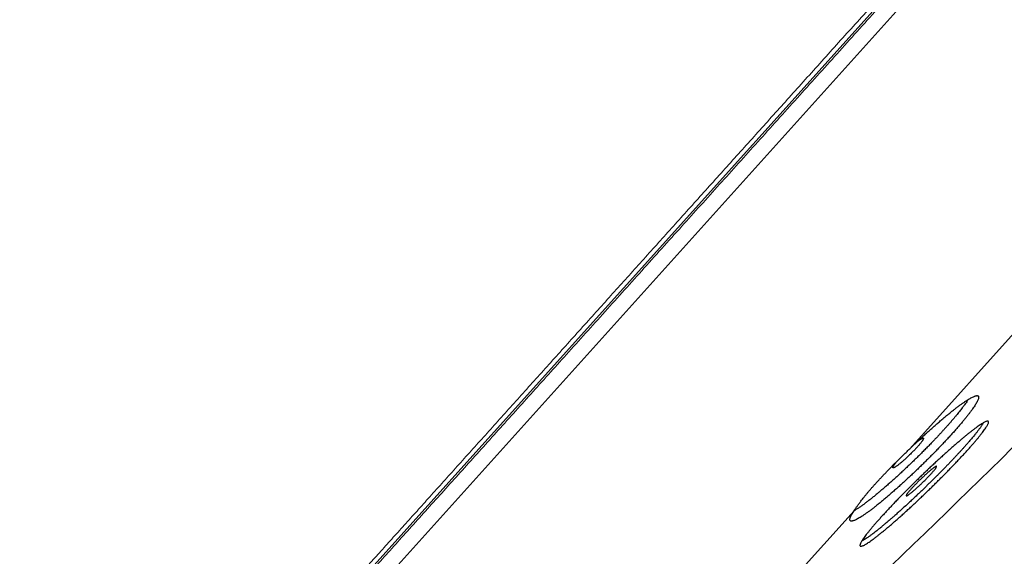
# Model space of a CAD drawing. Header units: millimetres. Extents: x 8 to 587, y 12 to 540.
# Tile 248 of 256: x 534 to 557, y 478 to 490. Entities that reach past the tile are written whole.
import ezdxf

# ---------------------------------------------------------------- set-up
doc = ezdxf.new("R2010")
doc.units = ezdxf.units.MM

msp = doc.modelspace()

# ---------------------------------------------------------------- linework, layer by layer
at = {"color": 7, "linetype": 'Continuous', "lineweight": 30}
msp.add_line((533.908, 468.412), (584.025, 524.073), dxfattribs=at)
at = {"color": 252, "linetype": 'Continuous', "lineweight": 0}
for p, q in [((534.184, 468.095), (584.369, 523.831)), ((554.772, 480.305), (558.427, 484.364)), ((550.318, 475.358), (553.457, 478.844))]:
    msp.add_line(p, q, dxfattribs=at)
at = {"color": 7, "linetype": 'Continuous', "lineweight": 30}
msp.add_arc((396.383, 642.634), 228.478, 311.11221, 316.9049, dxfattribs=at)
at = {"color": 252, "linetype": 'Continuous', "lineweight": 0}
for points, knots in [([(533.8, 468.442), (533.8, 468.442), (533.801, 468.443), (533.811, 468.454), (533.826, 468.47), (533.846, 468.493), (533.873, 468.523), (533.906, 468.559), (533.944, 468.602), (533.99, 468.652), (534.042, 468.71), (534.101, 468.776), (534.167, 468.849), (534.239, 468.93), (534.318, 469.017), (534.403, 469.112), (534.494, 469.213), (534.592, 469.322), (534.696, 469.437), (534.807, 469.56), (534.924, 469.69), (535.044, 469.824), (535.168, 469.961), (535.295, 470.102), (535.428, 470.25), (535.566, 470.403), (535.71, 470.563), (535.859, 470.729), (536.015, 470.902), (536.177, 471.082), (536.344, 471.267), (536.516, 471.458), (536.693, 471.655), (536.876, 471.858), (537.067, 472.07), (537.266, 472.292), (537.475, 472.523), (537.688, 472.76), (537.907, 473.003), (538.132, 473.253), (538.362, 473.508), (538.597, 473.77), (538.838, 474.037), (539.084, 474.31), (539.335, 474.589), (539.591, 474.873), (539.847, 475.158), (540.103, 475.442), (540.358, 475.725), (540.617, 476.013), (540.881, 476.306), (541.15, 476.604), (541.424, 476.909), (541.703, 477.219), (541.987, 477.534), (542.274, 477.853), (542.565, 478.177), (542.861, 478.505), (543.16, 478.837), (543.467, 479.178), (543.784, 479.53), (544.109, 479.891), (544.438, 480.256), (544.77, 480.625), (545.107, 480.999), (545.446, 481.376), (545.79, 481.758), (546.137, 482.143), (546.487, 482.532), (546.84, 482.924), (547.197, 483.32), (547.549, 483.712), (547.898, 484.099), (548.242, 484.482), (548.589, 484.867), (548.938, 485.254), (549.291, 485.646), (549.647, 486.042), (550.008, 486.442), (550.37, 486.845), (550.734, 487.249), (551.1, 487.656), (551.469, 488.065), (551.838, 488.475), (552.216, 488.895), (552.601, 489.322), (552.993, 489.758), (553.387, 490.196), (553.783, 490.635), (554.18, 491.076), (554.578, 491.518), (554.977, 491.961), (555.377, 492.406), (555.778, 492.851), (556.18, 493.298), (556.583, 493.745), (556.979, 494.184), (557.367, 494.616), (557.748, 495.039), (558.129, 495.462), (558.511, 495.886), (558.894, 496.311), (559.278, 496.739), (559.665, 497.167), (560.051, 497.596), (560.436, 498.024), (560.822, 498.452), (561.207, 498.88), (561.591, 499.307), (561.981, 499.74), (562.376, 500.179), (562.776, 500.623), (563.175, 501.067), (563.574, 501.509), (563.971, 501.95), (564.366, 502.389), (564.76, 502.827), (565.153, 503.263), (565.544, 503.697), (565.933, 504.13), (566.321, 504.56), (566.699, 504.98), (567.068, 505.39), (567.428, 505.789), (567.786, 506.187), (568.141, 506.582), (568.496, 506.976), (568.851, 507.37), (569.204, 507.762), (569.555, 508.152), (569.903, 508.539), (570.249, 508.923), (570.592, 509.304), (570.933, 509.682), (571.275, 510.063), (571.621, 510.446), (571.968, 510.831), (572.311, 511.213), (572.652, 511.591), (572.988, 511.965), (573.321, 512.334), (573.65, 512.7), (573.976, 513.061), (574.297, 513.418), (574.615, 513.771), (574.928, 514.119), (575.231, 514.456), (575.525, 514.782), (575.808, 515.097), (576.088, 515.408), (576.364, 515.714), (576.637, 516.017), (576.907, 516.317), (577.174, 516.613), (577.436, 516.905), (577.694, 517.191), (577.948, 517.473), (578.197, 517.749), (578.441, 518.021), (578.685, 518.292), (578.927, 518.561), (579.169, 518.829), (579.404, 519.091), (579.635, 519.346), (579.86, 519.596), (580.079, 519.84), (580.293, 520.078), (580.502, 520.31), (580.705, 520.535), (580.902, 520.754), (581.094, 520.967), (581.276, 521.169), (581.449, 521.361), (581.613, 521.544), (581.773, 521.721), (581.927, 521.892), (582.076, 522.058), (582.221, 522.218), (582.36, 522.373), (582.494, 522.522), (582.622, 522.665), (582.745, 522.801), (582.862, 522.931), (582.974, 523.055), (583.081, 523.174), (583.184, 523.289), (583.283, 523.398), (583.374, 523.5), (583.46, 523.595), (583.539, 523.683), (583.612, 523.764), (583.678, 523.837), (583.738, 523.904), (583.792, 523.963), (583.839, 524.015), (583.879, 524.06), (583.913, 524.097), (583.939, 524.127), (583.959, 524.15), (583.974, 524.166), (583.983, 524.176), (583.984, 524.177), (583.985, 524.177)], [0, 0, 0, 0, 0.0049, 0.0098, 0.0147, 0.0196, 0.0245, 0.0294, 0.0343, 0.0392, 0.0443334, 0.0494667, 0.0546, 0.0597333, 0.0648667, 0.07, 0.0751333, 0.0802667, 0.0854, 0.0905333, 0.0956667, 0.1008, 0.10564, 0.11048, 0.11532, 0.12016, 0.125, 0.1299, 0.1348, 0.1397, 0.1446, 0.1495, 0.1544, 0.1593, 0.1642, 0.1693334, 0.1744667, 0.1796, 0.1847334, 0.1898667, 0.195, 0.2001334, 0.2052667, 0.2104, 0.2155334, 0.2206667, 0.2258, 0.23064, 0.23548, 0.24032, 0.24516, 0.25, 0.2549, 0.2598, 0.2647, 0.2696, 0.2745, 0.2794, 0.2843001, 0.2892001, 0.2943334, 0.2994667, 0.3046, 0.3097334, 0.3148667, 0.32, 0.3251334, 0.3302667, 0.3354, 0.3405334, 0.3456667, 0.3508, 0.35564, 0.36048, 0.36532, 0.37016, 0.375, 0.3799001, 0.3848001, 0.3897001, 0.3946001, 0.3995001, 0.4044001, 0.4093001, 0.4142001, 0.4193334, 0.4244667, 0.4296001, 0.4347334, 0.4398667, 0.4450001, 0.4501334, 0.4552667, 0.4604001, 0.4655334, 0.4706667, 0.4758, 0.4806401, 0.4854801, 0.4903201, 0.4951601, 0.5000001, 0.5049001, 0.5098001, 0.5147001, 0.5196001, 0.5245001, 0.5294001, 0.5343001, 0.5392001, 0.5443334, 0.5494668, 0.5546001, 0.5597334, 0.5648667, 0.5700001, 0.5751334, 0.5802667, 0.5854001, 0.5905334, 0.5956667, 0.6008001, 0.6056401, 0.6104801, 0.6153201, 0.6201601, 0.6250001, 0.6299001, 0.6348001, 0.6397001, 0.6446001, 0.6495001, 0.6544001, 0.6593001, 0.6642001, 0.6693334, 0.6744668, 0.6796001, 0.6847334, 0.6898668, 0.6950001, 0.7001334, 0.7052668, 0.7104001, 0.7155334, 0.7206667, 0.7258001, 0.7306401, 0.7354801, 0.7403201, 0.7451601, 0.7500001, 0.7549001, 0.7598001, 0.7647001, 0.7696001, 0.7745001, 0.7794001, 0.7843001, 0.7892001, 0.7943335, 0.7994668, 0.8046001, 0.8097334, 0.8148668, 0.8200001, 0.8251334, 0.8302668, 0.8354001, 0.8405334, 0.8456668, 0.8508001, 0.8556401, 0.8604801, 0.8653201, 0.8701601, 0.8750001, 0.8799001, 0.8848001, 0.8897001, 0.8946001, 0.8995001, 0.9044001, 0.9093001, 0.9142001, 0.9193335, 0.9244668, 0.9296001, 0.9347335, 0.9398668, 0.9450001, 0.9501335, 0.9552668, 0.9604001, 0.9655335, 0.9706668, 0.9758001, 0.9806401, 0.9854801, 0.9903201, 0.9951601, 1, 1, 1, 1]), ([(584.096, 524.077), (584.095, 524.076), (584.093, 524.074), (584.077, 524.055), (584.05, 524.026), (584.013, 523.985), (583.966, 523.932), (583.909, 523.869), (583.843, 523.796), (583.77, 523.715), (583.687, 523.623), (583.595, 523.52), (583.493, 523.408), (583.383, 523.285), (583.263, 523.152), (583.134, 523.009), (582.997, 522.856), (582.851, 522.694), (582.697, 522.523), (582.536, 522.344), (582.366, 522.155), (582.183, 521.952), (581.986, 521.733), (581.774, 521.498), (581.553, 521.253), (581.322, 520.996), (581.082, 520.73), (580.837, 520.458), (580.589, 520.182), (580.337, 519.902), (580.077, 519.614), (579.81, 519.317), (579.534, 519.011), (579.251, 518.696), (578.961, 518.374), (578.662, 518.042), (578.357, 517.703), (578.046, 517.358), (577.73, 517.007), (577.409, 516.651), (577.082, 516.287), (576.739, 515.906), (576.38, 515.508), (576.005, 515.091), (575.622, 514.666), (575.233, 514.234), (574.837, 513.794), (574.441, 513.355), (574.048, 512.917), (573.656, 512.483), (573.259, 512.042), (572.857, 511.595), (572.45, 511.143), (572.037, 510.684), (571.62, 510.221), (571.198, 509.752), (570.771, 509.278), (570.342, 508.802), (569.912, 508.324), (569.481, 507.845), (569.046, 507.362), (568.595, 506.861), (568.129, 506.344), (567.647, 505.809), (567.162, 505.27), (566.673, 504.727), (566.181, 504.181), (565.696, 503.641), (565.217, 503.11), (564.745, 502.586), (564.271, 502.06), (563.796, 501.531), (563.318, 501.001), (562.839, 500.469), (562.358, 499.935), (561.876, 499.4), (561.393, 498.863), (560.912, 498.329), (560.434, 497.797), (559.957, 497.268), (559.481, 496.739), (558.991, 496.195), (558.489, 495.637), (557.974, 495.065), (557.459, 494.494), (556.946, 493.924), (556.433, 493.354), (555.931, 492.796), (555.44, 492.251), (554.96, 491.718), (554.481, 491.187), (554.004, 490.657), (553.53, 490.13), (553.057, 489.604), (552.586, 489.082), (552.118, 488.562), (551.652, 488.045), (551.192, 487.533), (550.737, 487.029), (550.289, 486.53), (549.843, 486.035), (549.389, 485.531), (548.927, 485.018), (548.457, 484.496), (547.992, 483.98), (547.532, 483.468), (547.076, 482.962), (546.634, 482.471), (546.205, 481.995), (545.79, 481.534), (545.38, 481.078), (544.974, 480.628), (544.574, 480.184), (544.18, 479.746), (543.791, 479.314), (543.408, 478.888), (543.03, 478.469), (542.661, 478.059), (542.3, 477.657), (541.947, 477.266), (541.6, 476.88), (541.25, 476.492), (540.899, 476.102), (540.546, 475.71), (540.201, 475.327), (539.864, 474.952), (539.535, 474.587), (539.22, 474.237), (538.919, 473.903), (538.632, 473.584), (538.352, 473.274), (538.08, 472.971), (537.816, 472.678), (537.56, 472.393), (537.312, 472.118), (537.072, 471.851), (536.84, 471.594), (536.618, 471.347), (536.405, 471.111), (536.202, 470.885), (536.007, 470.668), (535.815, 470.456), (535.627, 470.247), (535.445, 470.045), (535.273, 469.853), (535.11, 469.673), (534.958, 469.504), (534.818, 469.349), (534.691, 469.207), (534.575, 469.079), (534.469, 468.96), (534.371, 468.852), (534.283, 468.755), (534.204, 468.667), (534.135, 468.59), (534.075, 468.523), (534.024, 468.466), (533.982, 468.42), (533.95, 468.385), (533.928, 468.36), (533.914, 468.344), (533.912, 468.342), (533.911, 468.341)], [0, 0, 0, 0, 0.006533, 0.013067, 0.0196, 0.026133, 0.032667, 0.0392, 0.04536, 0.05152, 0.05768, 0.06384, 0.07, 0.07616, 0.08232, 0.08848, 0.09464, 0.1008, 0.10685, 0.1129, 0.11895, 0.125, 0.131533, 0.138067, 0.1446, 0.151133, 0.157667, 0.1642, 0.17036, 0.17652, 0.18268, 0.18884, 0.195, 0.20116, 0.20732, 0.21348, 0.21964, 0.2258, 0.23185, 0.2379, 0.24395, 0.25, 0.256533, 0.263067, 0.2696, 0.276133, 0.282667, 0.2892, 0.29536, 0.30152, 0.30768, 0.31384, 0.32, 0.32616, 0.33232, 0.33848, 0.34464, 0.3508, 0.35685, 0.3629, 0.36895, 0.375, 0.381533, 0.388067, 0.3946, 0.401133, 0.407667, 0.4142, 0.42036, 0.42652, 0.43268, 0.43884, 0.445, 0.45116, 0.45732, 0.46348, 0.46964, 0.4758, 0.48185, 0.4879, 0.49395, 0.5, 0.506533, 0.513067, 0.5196, 0.526133, 0.532667, 0.5392, 0.54536, 0.55152, 0.55768, 0.56384, 0.57, 0.57616, 0.58232, 0.58848, 0.59464, 0.6008, 0.60685, 0.6129, 0.61895, 0.625, 0.631533, 0.638067, 0.6446, 0.651133, 0.657667, 0.6642, 0.67036, 0.67652, 0.68268, 0.68884, 0.695, 0.70116, 0.70732, 0.71348, 0.71964, 0.7258, 0.73185, 0.7379, 0.74395, 0.75, 0.756533, 0.763067, 0.7696, 0.776133, 0.782667, 0.7892, 0.79536, 0.80152, 0.80768, 0.81384, 0.82, 0.82616, 0.83232, 0.83848, 0.84464, 0.8508, 0.85685, 0.8629, 0.86895, 0.875, 0.881533, 0.888067, 0.8946, 0.901133, 0.907667, 0.9142, 0.92036, 0.92652, 0.93268, 0.93884, 0.945, 0.95116, 0.95732, 0.96348, 0.96964, 0.9758, 0.98185, 0.9879, 0.99395, 1, 1, 1, 1])]:
    msp.add_open_spline(points, degree=3, knots=knots, dxfattribs=at)
at = {"color": 7, "linetype": 'Continuous', "lineweight": 30}
for points, knots in [([(554.772, 480.305), (554.793, 480.324), (554.834, 480.364), (554.896, 480.423), (554.957, 480.481), (555.026, 480.545), (555.102, 480.615), (555.185, 480.691), (555.267, 480.764), (555.348, 480.837), (555.429, 480.907), (555.508, 480.975), (555.584, 481.039), (555.657, 481.099), (555.729, 481.158), (555.798, 481.213), (555.866, 481.265), (555.929, 481.313), (555.989, 481.356), (556.045, 481.395), (556.097, 481.431), (556.147, 481.463), (556.192, 481.49), (556.233, 481.512), (556.269, 481.53), (556.301, 481.543), (556.328, 481.551), (556.351, 481.555), (556.37, 481.554), (556.383, 481.548), (556.391, 481.538), (556.394, 481.523), (556.393, 481.503), (556.387, 481.478), (556.376, 481.449), (556.36, 481.415), (556.339, 481.378), (556.314, 481.337), (556.285, 481.291), (556.25, 481.242), (556.211, 481.187), (556.168, 481.13), (556.121, 481.071), (556.071, 481.009), (556.017, 480.943), (555.958, 480.874), (555.896, 480.802), (555.831, 480.728), (555.764, 480.653), (555.695, 480.578), (555.623, 480.5), (555.547, 480.42), (555.469, 480.338), (555.39, 480.256), (555.31, 480.174), (555.229, 480.093), (555.147, 480.011), (555.063, 479.928), (554.978, 479.846), (554.893, 479.764), (554.809, 479.685), (554.725, 479.607), (554.642, 479.53), (554.558, 479.454), (554.475, 479.379), (554.393, 479.307), (554.314, 479.238), (554.237, 479.172), (554.161, 479.108), (554.087, 479.047), (554.015, 478.988), (553.945, 478.933), (553.88, 478.883), (553.818, 478.836), (553.758, 478.793), (553.702, 478.753), (553.649, 478.718), (553.6, 478.687), (553.556, 478.661), (553.516, 478.639), (553.481, 478.622), (553.449, 478.61), (553.422, 478.602), (553.399, 478.599), (553.382, 478.6), (553.37, 478.607), (553.362, 478.618), (553.359, 478.633), (553.361, 478.654), (553.368, 478.681), (553.381, 478.712), (553.4, 478.751), (553.425, 478.794), (553.446, 478.827), (553.457, 478.844)], [0, 0, 0, 0, 0.007885, 0.01577, 0.023708, 0.031646, 0.042358, 0.053078, 0.06379, 0.074808, 0.085835, 0.096853, 0.107652, 0.11846, 0.129259, 0.140368, 0.151485, 0.162594, 0.173468, 0.18435, 0.195224, 0.206412, 0.217609, 0.228797, 0.2397, 0.250611, 0.261514, 0.272735, 0.283966, 0.295187, 0.306059, 0.316941, 0.327813, 0.339006, 0.350208, 0.361401, 0.372198, 0.383003, 0.393799, 0.404915, 0.416039, 0.427154, 0.437863, 0.44858, 0.459289, 0.470312, 0.481345, 0.492368, 0.503016, 0.513672, 0.52432, 0.535278, 0.546245, 0.557203, 0.567844, 0.578492, 0.589133, 0.60008, 0.611036, 0.621982, 0.632671, 0.643367, 0.654056, 0.66505, 0.676053, 0.687047, 0.697818, 0.708598, 0.719369, 0.730449, 0.741537, 0.752616, 0.76347, 0.774332, 0.785186, 0.796352, 0.807528, 0.818694, 0.829594, 0.840502, 0.851402, 0.862619, 0.873846, 0.885063, 0.895951, 0.906848, 0.917737, 0.928945, 0.940163, 0.951371, 0.963432, 0.975494, 0.987747, 1, 1, 1, 1]), ([(556.14, 481.458), (556.136, 481.45), (556.122, 481.428), (556.096, 481.389), (556.062, 481.339), (556.026, 481.291), (555.991, 481.245), (555.958, 481.202), (555.922, 481.157), (555.884, 481.11), (555.844, 481.062), (555.802, 481.012), (555.757, 480.96), (555.712, 480.907), (555.664, 480.854), (555.616, 480.799), (555.566, 480.744), (555.514, 480.687), (555.461, 480.63), (555.406, 480.571), (555.35, 480.512), (555.287, 480.447), (555.219, 480.376), (555.143, 480.299), (555.064, 480.22), (554.982, 480.138), (554.898, 480.055), (554.815, 479.976), (554.736, 479.9), (554.661, 479.828), (554.585, 479.758), (554.535, 479.711), (554.51, 479.688)], [0, 0, 0, 0, 0.023981, 0.063958, 0.104063, 0.144867, 0.174246, 0.203677, 0.23331, 0.262943, 0.292791, 0.322638, 0.352697, 0.382811, 0.412007, 0.441254, 0.470701, 0.500147, 0.529805, 0.559462, 0.589327, 0.619247, 0.656642, 0.694145, 0.733367, 0.772711, 0.813925, 0.855282, 0.891307, 0.927427, 0.963666, 1, 1, 1, 1]), ([(556.068, 480.592), (556.09, 480.609), (556.133, 480.645), (556.193, 480.693), (556.251, 480.738), (556.306, 480.78), (556.358, 480.817), (556.405, 480.85), (556.447, 480.879), (556.485, 480.902), (556.519, 480.922), (556.548, 480.937), (556.573, 480.947), (556.594, 480.953), (556.609, 480.953), (556.619, 480.95), (556.625, 480.941), (556.626, 480.928), (556.622, 480.91), (556.614, 480.887), (556.6, 480.86), (556.582, 480.829), (556.56, 480.794), (556.532, 480.754), (556.5, 480.71), (556.463, 480.662), (556.423, 480.611), (556.379, 480.557), (556.33, 480.499), (556.277, 480.437), (556.221, 480.372), (556.161, 480.304), (556.098, 480.235), (556.033, 480.164), (555.965, 480.091), (555.893, 480.014), (555.818, 479.935), (555.742, 479.856), (555.664, 479.776), (555.586, 479.696), (555.505, 479.615), (555.422, 479.533), (555.338, 479.449), (555.254, 479.367), (555.17, 479.285), (555.086, 479.205), (555.002, 479.125), (554.917, 479.045), (554.832, 478.966), (554.749, 478.889), (554.667, 478.815), (554.588, 478.743), (554.509, 478.673), (554.432, 478.605), (554.356, 478.539), (554.283, 478.476), (554.213, 478.417), (554.147, 478.362), (554.083, 478.31), (554.021, 478.262), (553.963, 478.216), (553.909, 478.175), (553.859, 478.139), (553.813, 478.107), (553.771, 478.079), (553.733, 478.056), (553.699, 478.036), (553.67, 478.022), (553.646, 478.013), (553.627, 478.008), (553.612, 478.007), (553.602, 478.012), (553.597, 478.021), (553.596, 478.035), (553.601, 478.054), (553.61, 478.076), (553.624, 478.104), (553.643, 478.136), (553.667, 478.172), (553.695, 478.213), (553.727, 478.257), (553.764, 478.304), (553.805, 478.356), (553.85, 478.411), (553.9, 478.471), (553.953, 478.533), (554.01, 478.597), (554.069, 478.664), (554.131, 478.733), (554.198, 478.806), (554.268, 478.881), (554.34, 478.958), (554.414, 479.035), (554.489, 479.113), (554.567, 479.193), (554.647, 479.275), (554.729, 479.358), (554.812, 479.44), (554.895, 479.522), (554.978, 479.603), (555.062, 479.685), (555.147, 479.766), (555.233, 479.848), (555.318, 479.927), (555.401, 480.005), (555.483, 480.08), (555.564, 480.154), (555.645, 480.227), (555.725, 480.298), (555.8, 480.364), (555.872, 480.426), (555.94, 480.484), (556.005, 480.54), (556.047, 480.575), (556.068, 480.592)], [0, 0, 0, 0, 0.008891, 0.017789, 0.026681, 0.03583, 0.044987, 0.054136, 0.063027, 0.071926, 0.080817, 0.089967, 0.099125, 0.108276, 0.117152, 0.126034, 0.13491, 0.144046, 0.15319, 0.162326, 0.171158, 0.179996, 0.188828, 0.197918, 0.207017, 0.216108, 0.224889, 0.233677, 0.242459, 0.251497, 0.260543, 0.269582, 0.27833, 0.287085, 0.295833, 0.304835, 0.313845, 0.322848, 0.331593, 0.340346, 0.349091, 0.358089, 0.367095, 0.376093, 0.384868, 0.393649, 0.402424, 0.411451, 0.420485, 0.429512, 0.438335, 0.447165, 0.455988, 0.465065, 0.474148, 0.483225, 0.492095, 0.500971, 0.509841, 0.518966, 0.5281, 0.537225, 0.546119, 0.55502, 0.563914, 0.573067, 0.582228, 0.591381, 0.600266, 0.609158, 0.618044, 0.627189, 0.636343, 0.645488, 0.654335, 0.663189, 0.672036, 0.681144, 0.690258, 0.699365, 0.708162, 0.716965, 0.725761, 0.734815, 0.743877, 0.752931, 0.761687, 0.770449, 0.779204, 0.788215, 0.797233, 0.806244, 0.814986, 0.823736, 0.832478, 0.841474, 0.850476, 0.859472, 0.868235, 0.877004, 0.885767, 0.894782, 0.903804, 0.912819, 0.921626, 0.93044, 0.939247, 0.948307, 0.957375, 0.966435, 0.97478, 0.983125, 0.991563, 1, 1, 1, 1]), ([(556.498, 480.91), (556.496, 480.907), (556.492, 480.897), (556.482, 480.879), (556.468, 480.856), (556.453, 480.833), (556.436, 480.808), (556.418, 480.783), (556.398, 480.756), (556.372, 480.721), (556.338, 480.678), (556.299, 480.629), (556.261, 480.583), (556.225, 480.54), (556.188, 480.496), (556.148, 480.45), (556.106, 480.402), (556.061, 480.352), (556.015, 480.3), (555.967, 480.248), (555.918, 480.195), (555.868, 480.141), (555.817, 480.086), (555.763, 480.03), (555.709, 479.973), (555.653, 479.914), (555.595, 479.855), (555.537, 479.796), (555.479, 479.736), (555.42, 479.677), (555.36, 479.617), (555.299, 479.557), (555.238, 479.497), (555.176, 479.436), (555.114, 479.376), (555.047, 479.311), (554.975, 479.243), (554.899, 479.171), (554.823, 479.099), (554.772, 479.053), (554.747, 479.029)], [0, 0, 0, 0, 0.011748, 0.0392011, 0.0634092, 0.0876545, 0.1096298, 0.1316051, 0.1536929, 0.1757807, 0.2120643, 0.2484746, 0.2741586, 0.2998874, 0.3257526, 0.3516637, 0.3777795, 0.4039426, 0.4302492, 0.4566042, 0.4822101, 0.5078604, 0.5337008, 0.5595412, 0.5855661, 0.611591, 0.6378131, 0.6640829, 0.6897057, 0.7153728, 0.741229, 0.7670852, 0.7931247, 0.8191643, 0.8453996, 0.8716822, 0.9036119, 0.9356266, 0.9677701, 1, 1, 1, 1]), ([(554.948, 480.472), (554.954, 480.476), (554.968, 480.488), (554.988, 480.503), (555.009, 480.518), (555.028, 480.53), (555.045, 480.541), (555.059, 480.549), (555.071, 480.554), (555.081, 480.557), (555.088, 480.558), (555.093, 480.556), (555.095, 480.551), (555.095, 480.544), (555.092, 480.534), (555.086, 480.522), (555.078, 480.508), (555.067, 480.492), (555.054, 480.474), (555.039, 480.453), (555.021, 480.431), (555.002, 480.408), (554.98, 480.383), (554.957, 480.356), (554.933, 480.329), (554.907, 480.301), (554.88, 480.273), (554.851, 480.243), (554.82, 480.212), (554.786, 480.178), (554.761, 480.154), (554.749, 480.142)], [0, 0, 0, 0, 0.024592, 0.05899, 0.094006, 0.128005, 0.162612, 0.197218, 0.232452, 0.266489, 0.300762, 0.335788, 0.371073, 0.404965, 0.439471, 0.473977, 0.509121, 0.54275, 0.57699, 0.611229, 0.646102, 0.67947, 0.71344, 0.74741, 0.782004, 0.815226, 0.849042, 0.882858, 0.917288, 0.958426, 1, 1, 1, 1]), ([(553.457, 478.844), (553.468, 478.86), (553.489, 478.893), (553.528, 478.947), (553.57, 479.006), (553.613, 479.063), (553.654, 479.116), (553.692, 479.163), (553.732, 479.213), (553.775, 479.265), (553.82, 479.318), (553.867, 479.373), (553.917, 479.43), (553.968, 479.486), (554.019, 479.543), (554.072, 479.6), (554.126, 479.658), (554.182, 479.717), (554.239, 479.777), (554.299, 479.837), (554.359, 479.899), (554.428, 479.968), (554.507, 480.046), (554.594, 480.132), (554.683, 480.218), (554.742, 480.276), (554.772, 480.305)], [0, 0, 0, 0, 0.05111, 0.102393, 0.154215, 0.20622, 0.24251, 0.278864, 0.315411, 0.352023, 0.389384, 0.426815, 0.46446, 0.502177, 0.538, 0.573884, 0.609957, 0.646092, 0.68295, 0.719875, 0.757003, 0.794198, 0.845204, 0.896385, 0.948102, 1, 1, 1, 1]), ([(554.749, 480.142), (554.739, 480.133), (554.719, 480.113), (554.689, 480.085), (554.658, 480.058), (554.629, 480.031), (554.6, 480.006), (554.572, 479.982), (554.545, 479.96), (554.52, 479.94), (554.496, 479.921), (554.474, 479.905), (554.454, 479.89), (554.435, 479.878), (554.419, 479.868), (554.405, 479.861), (554.393, 479.856), (554.384, 479.854), (554.378, 479.854), (554.374, 479.857), (554.372, 479.862), (554.373, 479.87), (554.377, 479.88), (554.383, 479.892), (554.392, 479.907), (554.404, 479.924), (554.417, 479.943), (554.433, 479.963), (554.451, 479.986), (554.465, 480.003), (554.474, 480.014), (554.476, 480.015)], [0, 0, 0, 0, 0.03473, 0.069703, 0.105441, 0.141442, 0.176171, 0.211515, 0.24686, 0.282839, 0.317768, 0.353315, 0.388863, 0.425051, 0.460141, 0.495474, 0.531577, 0.567945, 0.603012, 0.638713, 0.674413, 0.710772, 0.745641, 0.781144, 0.816646, 0.852806, 0.887392, 0.922604, 0.957816, 0.993678, 1, 1, 1, 1]), ([(555.05, 479.488), (555.04, 479.478), (555.02, 479.459), (554.989, 479.431), (554.959, 479.403), (554.93, 479.376), (554.901, 479.35), (554.874, 479.326), (554.848, 479.304), (554.823, 479.283), (554.799, 479.264), (554.778, 479.247), (554.758, 479.231), (554.74, 479.219), (554.725, 479.208), (554.712, 479.2), (554.701, 479.194), (554.692, 479.191), (554.686, 479.191), (554.683, 479.192), (554.682, 479.197), (554.684, 479.204), (554.689, 479.213), (554.696, 479.225), (554.705, 479.239), (554.717, 479.255), (554.731, 479.273), (554.748, 479.293), (554.766, 479.314), (554.787, 479.338), (554.809, 479.362), (554.833, 479.388), (554.858, 479.415), (554.885, 479.443), (554.912, 479.472), (554.941, 479.501), (554.97, 479.53), (555, 479.56), (555.03, 479.589), (555.06, 479.618), (555.091, 479.646), (555.121, 479.674), (555.15, 479.701), (555.178, 479.726), (555.206, 479.751), (555.233, 479.774), (555.258, 479.795), (555.282, 479.815), (555.304, 479.833), (555.324, 479.848), (555.342, 479.861), (555.358, 479.872), (555.372, 479.881), (555.384, 479.888), (555.393, 479.891), (555.399, 479.893), (555.403, 479.891), (555.404, 479.887), (555.403, 479.881), (555.399, 479.873), (555.393, 479.861), (555.384, 479.848), (555.373, 479.833), (555.359, 479.815), (555.343, 479.795), (555.325, 479.774), (555.305, 479.751), (555.284, 479.727), (555.26, 479.701), (555.235, 479.674), (555.209, 479.647), (555.182, 479.619), (555.153, 479.589), (555.121, 479.558), (555.087, 479.524), (555.062, 479.5), (555.05, 479.488)], [0, 0, 0, 0, 0.013228, 0.026549, 0.04016, 0.053872, 0.0671, 0.080563, 0.094026, 0.107733, 0.121008, 0.134519, 0.14803, 0.161786, 0.175086, 0.188479, 0.202164, 0.21595, 0.229225, 0.24274, 0.256254, 0.270017, 0.283228, 0.296677, 0.310126, 0.323823, 0.336958, 0.35033, 0.363701, 0.377319, 0.390401, 0.403718, 0.417035, 0.430594, 0.443669, 0.456977, 0.470284, 0.483833, 0.496948, 0.510297, 0.523645, 0.537233, 0.55042, 0.563841, 0.577261, 0.590923, 0.604181, 0.617675, 0.631169, 0.644906, 0.658204, 0.671594, 0.685275, 0.699057, 0.712345, 0.725873, 0.7394, 0.753176, 0.766409, 0.779882, 0.793354, 0.807075, 0.820232, 0.833627, 0.847022, 0.860663, 0.873758, 0.887088, 0.900418, 0.913991, 0.927063, 0.940368, 0.953673, 0.967219, 0.983522, 1, 1, 1, 1]), ([(554.51, 479.688), (554.478, 479.659), (554.415, 479.602), (554.326, 479.522), (554.242, 479.448), (554.168, 479.384), (554.099, 479.325), (554.031, 479.268), (553.962, 479.211), (553.893, 479.154), (553.825, 479.101), (553.761, 479.051), (553.699, 479.004), (553.637, 478.959), (553.576, 478.916), (553.521, 478.88), (553.48, 478.854), (553.46, 478.843), (553.454, 478.839)], [0, 0, 0, 0, 0.072756, 0.145818, 0.209072, 0.272525, 0.32671, 0.38102, 0.444238, 0.507044, 0.570044, 0.633511, 0.697177, 0.76194, 0.835101, 0.908567, 0.972096, 1, 1, 1, 1]), ([(554.747, 479.029), (554.714, 478.999), (554.649, 478.939), (554.559, 478.857), (554.476, 478.783), (554.405, 478.72), (554.34, 478.663), (554.276, 478.608), (554.212, 478.553), (554.146, 478.498), (554.089, 478.451), (554.037, 478.409), (553.99, 478.371), (553.945, 478.336), (553.894, 478.297), (553.84, 478.256), (553.787, 478.218), (553.742, 478.188), (553.706, 478.165), (553.676, 478.148), (553.654, 478.135), (553.643, 478.131), (553.639, 478.129)], [0, 0, 0, 0, 0.065019, 0.130339, 0.183627, 0.23708, 0.28077, 0.32455, 0.379589, 0.429883, 0.480315, 0.522341, 0.564368, 0.606718, 0.649068, 0.714321, 0.779876, 0.833262, 0.886813, 0.930524, 0.974325, 1, 1, 1, 1])]:
    msp.add_open_spline(points, degree=3, knots=knots, dxfattribs=at)

doc.saveas('drawing.dxf')
